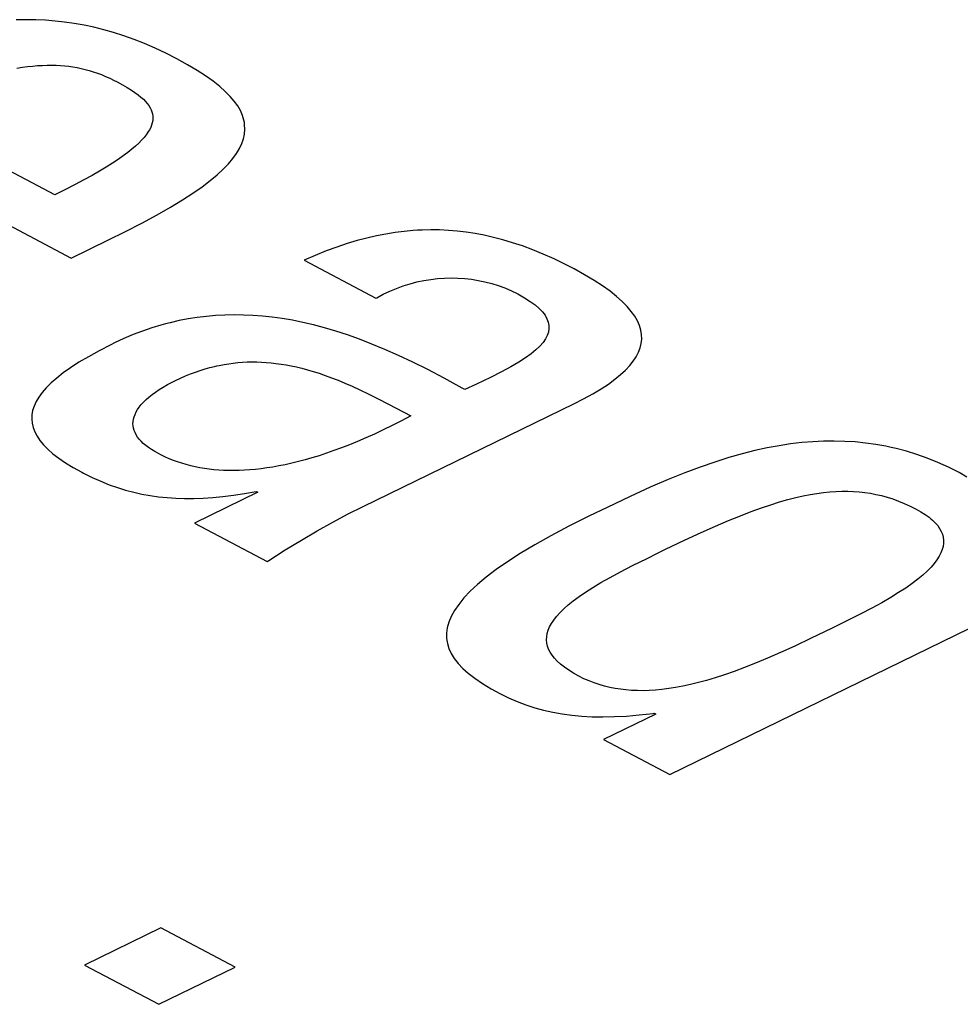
# Model space of a CAD drawing. Header units: millimetres. Extents: x -844 to -217, y -125 to 557.
# Tile 137 of 178: x -360.71 to -358.89, y 493.48 to 495.38. Entities that reach past the tile are written whole.
import ezdxf

# ---------------------------------------------------------------- set-up
doc = ezdxf.new("R2010")
doc.units = ezdxf.units.MM
doc.header["$LTSCALE"] = 23.1
doc.layers.add('R912005577_AM_0', color=7, linetype='CONTINUOUS')

msp = doc.modelspace()

# ---------------------------------------------------------------- linework, layer by layer
at = {"layer": 'R912005577_AM_0', "color": 7}
for p, q in [((-360.7003, 495.3809), (-360.7191, 495.3805)), ((-360.6815, 495.3806), (-360.7003, 495.3809)), ((-360.6629, 495.3798), (-360.6815, 495.3806)), ((-360.6443, 495.3783), (-360.6629, 495.3798)), ((-360.6257, 495.3763), (-360.6443, 495.3783)), ((-360.607, 495.3736), (-360.6257, 495.3763)), ((-360.5882, 495.3702), (-360.607, 495.3736)), ((-360.5693, 495.3662), (-360.5882, 495.3702)), ((-360.5502, 495.3615), (-360.5693, 495.3662)), ((-360.5309, 495.356), (-360.5502, 495.3615)), ((-360.5113, 495.3498), (-360.5309, 495.356)), ((-360.4915, 495.3427), (-360.5113, 495.3498)), ((-360.4713, 495.3348), (-360.4915, 495.3427)), ((-360.4508, 495.3259), (-360.4713, 495.3348)), ((-360.4298, 495.3161), (-360.4508, 495.3259)), ((-360.4085, 495.3052), (-360.4298, 495.3161)), ((-360.3878, 495.2938), (-360.4085, 495.3052)), ((-360.7178, 495.2872), (-360.7073, 495.2888)), ((-360.7073, 495.2888), (-360.6972, 495.2902)), ((-360.6972, 495.2902), (-360.6874, 495.2912)), ((-360.6874, 495.2912), (-360.6779, 495.292)), ((-360.6779, 495.292), (-360.6732, 495.2923)), ((-360.6732, 495.2923), (-360.6686, 495.2925)), ((-360.6686, 495.2925), (-360.6596, 495.2928)), ((-360.6596, 495.2928), (-360.6508, 495.2929)), ((-360.6508, 495.2929), (-360.6422, 495.2927)), ((-360.6422, 495.2927), (-360.6338, 495.2922)), ((-360.6338, 495.2922), (-360.6256, 495.2916)), ((-360.6256, 495.2916), (-360.6175, 495.2907)), ((-360.6175, 495.2907), (-360.6095, 495.2895)), ((-360.6095, 495.2895), (-360.6015, 495.2882)), ((-360.6015, 495.2882), (-360.5937, 495.2866)), ((-360.5937, 495.2866), (-360.5859, 495.2847)), ((-360.5859, 495.2847), (-360.5781, 495.2826)), ((-360.5781, 495.2826), (-360.5702, 495.2802)), ((-360.5702, 495.2802), (-360.5624, 495.2776)), ((-360.3693, 495.2829), (-360.3878, 495.2938)), ((-360.353, 495.2722), (-360.3693, 495.2829)), ((-360.5624, 495.2776), (-360.5545, 495.2746)), ((-360.5545, 495.2746), (-360.5464, 495.2713)), ((-360.5464, 495.2713), (-360.5383, 495.2676)), ((-360.5383, 495.2676), (-360.5298, 495.2634)), ((-360.5298, 495.2634), (-360.5251, 495.261)), ((-360.5251, 495.261), (-360.524, 495.2604)), ((-360.3386, 495.262), (-360.353, 495.2722)), ((-360.3259, 495.2519), (-360.3386, 495.262)), ((-360.524, 495.2604), (-360.5135, 495.2547)), ((-360.5135, 495.2547), (-360.5045, 495.2494)), ((-360.5045, 495.2494), (-360.4966, 495.2445)), ((-360.4966, 495.2445), (-360.4897, 495.2399)), ((-360.315, 495.2422), (-360.3259, 495.2519)), ((-360.3056, 495.2326), (-360.315, 495.2422)), ((-360.4897, 495.2399), (-360.4836, 495.2354)), ((-360.4836, 495.2354), (-360.4782, 495.2311)), ((-360.4782, 495.2311), (-360.4735, 495.2269)), ((-360.4735, 495.2269), (-360.4695, 495.2227)), ((-360.2977, 495.2232), (-360.3056, 495.2326)), ((-360.2911, 495.214), (-360.2977, 495.2232)), ((-360.6446, 495.0422), (-360.9521, 495.205)), ((-360.4695, 495.2227), (-360.4659, 495.2187)), ((-360.4659, 495.2187), (-360.4629, 495.2146)), ((-360.4629, 495.2146), (-360.4604, 495.2106)), ((-360.4604, 495.2106), (-360.4584, 495.2066)), ((-360.4584, 495.2066), (-360.4569, 495.2025)), ((-360.2859, 495.2049), (-360.2911, 495.214)), ((-360.2819, 495.1958), (-360.2859, 495.2049)), ((-360.4569, 495.2025), (-360.4558, 495.1985)), ((-360.4554, 495.1859), (-360.4562, 495.1816)), ((-360.4558, 495.1985), (-360.4552, 495.1943)), ((-360.4551, 495.1902), (-360.4554, 495.1859)), ((-360.4552, 495.1943), (-360.4551, 495.1902)), ((-360.2791, 495.1868), (-360.2819, 495.1958)), ((-360.2782, 495.1823), (-360.2791, 495.1868)), ((-360.4617, 495.1679), (-360.4646, 495.1631)), ((-360.4593, 495.1726), (-360.4617, 495.1679)), ((-360.4575, 495.1771), (-360.4593, 495.1726)), ((-360.4562, 495.1816), (-360.4575, 495.1771)), ((-360.2776, 495.1778), (-360.2782, 495.1823)), ((-360.278, 495.1597), (-360.2772, 495.1688)), ((-360.2772, 495.1688), (-360.2776, 495.1778)), ((-361.0562, 495.1541), (-360.6129, 494.9195)), ((-360.477, 495.1476), (-360.4825, 495.142)), ((-360.4722, 495.1529), (-360.477, 495.1476)), ((-360.4681, 495.1581), (-360.4722, 495.1529)), ((-360.4646, 495.1631), (-360.4681, 495.1581)), ((-360.2831, 495.1413), (-360.28, 495.1506)), ((-360.28, 495.1506), (-360.278, 495.1597)), ((-360.4958, 495.1302), (-360.5037, 495.1239)), ((-360.4888, 495.1362), (-360.4958, 495.1302)), ((-360.4825, 495.142), (-360.4888, 495.1362)), ((-360.2933, 495.1223), (-360.2876, 495.1319)), ((-360.2876, 495.1319), (-360.2831, 495.1413)), ((-360.5223, 495.1105), (-360.5331, 495.1034)), ((-360.5125, 495.1174), (-360.5223, 495.1105)), ((-360.5037, 495.1239), (-360.5125, 495.1174)), ((-360.3089, 495.1023), (-360.3004, 495.1124)), ((-360.3004, 495.1124), (-360.2933, 495.1223)), ((-360.5451, 495.0959), (-360.5582, 495.088)), ((-360.5331, 495.1034), (-360.5451, 495.0959)), ((-360.3308, 495.0809), (-360.3191, 495.0918)), ((-360.3191, 495.0918), (-360.3089, 495.1023)), ((-360.5883, 495.071), (-360.6055, 495.0619)), ((-360.5726, 495.0797), (-360.5883, 495.071)), ((-360.5582, 495.088), (-360.5726, 495.0797)), ((-360.3445, 495.0696), (-360.3308, 495.0809)), ((-360.6242, 495.0523), (-360.6446, 495.0422)), ((-360.6055, 495.0619), (-360.6242, 495.0523)), ((-360.3778, 495.0453), (-360.36, 495.0577)), ((-360.36, 495.0577), (-360.3445, 495.0696)), ((-360.398, 495.0322), (-360.3778, 495.0453)), ((-360.4468, 495.0034), (-360.4209, 495.0182)), ((-360.4209, 495.0182), (-360.398, 495.0322)), ((-360.4762, 494.9875), (-360.4468, 495.0034)), ((-360.5095, 494.9703), (-360.4762, 494.9875)), ((-360.5407, 494.9548), (-360.5095, 494.9703)), ((-360.0412, 494.9585), (-360.0601, 494.9535)), ((-360.0227, 494.9628), (-360.0412, 494.9585)), ((-360.0046, 494.9663), (-360.0227, 494.9628)), ((-359.9868, 494.9692), (-360.0046, 494.9663)), ((-359.9693, 494.9714), (-359.9868, 494.9692)), ((-359.9519, 494.973), (-359.9693, 494.9714)), ((-359.9433, 494.9736), (-359.9519, 494.973)), ((-359.9347, 494.974), (-359.9433, 494.9736)), ((-359.9176, 494.9744), (-359.9347, 494.974)), ((-359.9006, 494.9741), (-359.9176, 494.9744)), ((-359.8835, 494.9733), (-359.9006, 494.9741)), ((-359.8665, 494.9719), (-359.8835, 494.9733)), ((-359.8493, 494.9699), (-359.8665, 494.9719)), ((-359.8319, 494.9672), (-359.8493, 494.9699)), ((-359.8143, 494.9639), (-359.8319, 494.9672)), ((-359.7964, 494.9598), (-359.8143, 494.9639)), ((-359.7782, 494.955), (-359.7964, 494.9598)), ((-360.6129, 494.9195), (-360.5407, 494.9548)), ((-360.0994, 494.9411), (-360.1199, 494.9335)), ((-360.0795, 494.9477), (-360.0994, 494.9411)), ((-360.0601, 494.9535), (-360.0795, 494.9477)), ((-359.7595, 494.9495), (-359.7782, 494.955)), ((-359.7404, 494.9431), (-359.7595, 494.9495)), ((-359.7207, 494.9357), (-359.7404, 494.9431)), ((-360.141, 494.925), (-360.1628, 494.9154)), ((-360.1199, 494.9335), (-360.141, 494.925)), ((-359.7004, 494.9274), (-359.7207, 494.9357)), ((-359.6794, 494.918), (-359.7004, 494.9274)), ((-359.6575, 494.9075), (-359.6794, 494.918)), ((-360.1628, 494.9154), (-360.0239, 494.8419)), ((-359.6407, 494.8988), (-359.6575, 494.9075)), ((-359.9179, 494.8784), (-359.9047, 494.88)), ((-359.9047, 494.88), (-359.8915, 494.8809)), ((-359.8915, 494.8809), (-359.8783, 494.8812)), ((-359.8783, 494.8812), (-359.8651, 494.881)), ((-359.8651, 494.881), (-359.852, 494.8802)), ((-359.852, 494.8802), (-359.8389, 494.8787)), ((-359.6203, 494.8875), (-359.6407, 494.8988)), ((-359.6019, 494.8766), (-359.6203, 494.8875)), ((-359.9969, 494.8558), (-359.9839, 494.8612)), ((-359.9839, 494.8612), (-359.9708, 494.866)), ((-359.9708, 494.866), (-359.9577, 494.87)), ((-359.9577, 494.87), (-359.9444, 494.8735)), ((-359.9444, 494.8735), (-359.9312, 494.8762)), ((-359.9312, 494.8762), (-359.9179, 494.8784)), ((-359.8389, 494.8787), (-359.8258, 494.8766)), ((-359.8258, 494.8766), (-359.8129, 494.874)), ((-359.8129, 494.874), (-359.8, 494.8706)), ((-359.8, 494.8706), (-359.7872, 494.8666)), ((-359.7872, 494.8666), (-359.7745, 494.8619)), ((-359.7745, 494.8619), (-359.7619, 494.8565)), ((-359.5856, 494.8659), (-359.6019, 494.8766)), ((-359.5711, 494.8556), (-359.5856, 494.8659)), ((-360.0239, 494.8419), (-360.0223, 494.8428)), ((-360.0223, 494.8428), (-360.0097, 494.8497)), ((-360.0097, 494.8497), (-359.9969, 494.8558)), ((-359.7619, 494.8565), (-359.7495, 494.8504)), ((-359.7495, 494.8504), (-359.7365, 494.8431)), ((-359.7365, 494.8431), (-359.7254, 494.836)), ((-359.5584, 494.8455), (-359.5711, 494.8556)), ((-359.5474, 494.8356), (-359.5584, 494.8455)), ((-359.7254, 494.836), (-359.716, 494.829)), ((-359.716, 494.829), (-359.7081, 494.8222)), ((-359.5379, 494.826), (-359.5474, 494.8356)), ((-359.53, 494.8165), (-359.5379, 494.826)), ((-360.3691, 494.8049), (-360.3866, 494.8021)), ((-360.3515, 494.807), (-360.3691, 494.8049)), ((-360.3338, 494.8085), (-360.3515, 494.807)), ((-360.3161, 494.8095), (-360.3338, 494.8085)), ((-360.2982, 494.8099), (-360.3161, 494.8095)), ((-360.2801, 494.8096), (-360.2982, 494.8099)), ((-360.2618, 494.8088), (-360.2801, 494.8096)), ((-360.2432, 494.8074), (-360.2618, 494.8088)), ((-360.2243, 494.8054), (-360.2432, 494.8074)), ((-360.205, 494.8027), (-360.2243, 494.8054)), ((-359.7081, 494.8222), (-359.7018, 494.8156)), ((-359.7018, 494.8156), (-359.6968, 494.809)), ((-359.6968, 494.809), (-359.6931, 494.8025)), ((-359.5234, 494.8073), (-359.53, 494.8165)), ((-359.5182, 494.7982), (-359.5234, 494.8073)), ((-360.4572, 494.7847), (-360.475, 494.7786)), ((-360.4394, 494.7901), (-360.4572, 494.7847)), ((-360.4306, 494.7925), (-360.4394, 494.7901)), ((-360.4218, 494.7947), (-360.4306, 494.7925)), ((-360.4042, 494.7988), (-360.4218, 494.7947)), ((-360.3866, 494.8021), (-360.4042, 494.7988)), ((-360.1853, 494.7993), (-360.205, 494.8027)), ((-360.1651, 494.7953), (-360.1853, 494.7993)), ((-360.1445, 494.7904), (-360.1651, 494.7953)), ((-360.1233, 494.7848), (-360.1445, 494.7904)), ((-360.1014, 494.7784), (-360.1233, 494.7848)), ((-359.6931, 494.8025), (-359.6906, 494.796)), ((-359.6906, 494.796), (-359.6894, 494.7896)), ((-359.6894, 494.7896), (-359.6893, 494.7832)), ((-359.5143, 494.7892), (-359.5182, 494.7982)), ((-359.5116, 494.7804), (-359.5143, 494.7892)), ((-360.4929, 494.7717), (-360.511, 494.7641)), ((-360.475, 494.7786), (-360.4929, 494.7717)), ((-360.0789, 494.7711), (-360.1014, 494.7784)), ((-360.0556, 494.7628), (-360.0789, 494.7711)), ((-359.6926, 494.7701), (-359.696, 494.7635)), ((-359.6903, 494.7767), (-359.6926, 494.7701)), ((-359.6893, 494.7832), (-359.6903, 494.7767)), ((-359.5102, 494.7717), (-359.5116, 494.7804)), ((-359.5099, 494.763), (-359.5102, 494.7717)), ((-360.5362, 494.7521), (-360.5592, 494.7403)), ((-360.5292, 494.7556), (-360.5362, 494.7521)), ((-360.511, 494.7641), (-360.5292, 494.7556)), ((-360.0315, 494.7535), (-360.0556, 494.7628)), ((-360.0065, 494.7431), (-360.0315, 494.7535)), ((-359.7068, 494.7496), (-359.7144, 494.7424)), ((-359.7007, 494.7567), (-359.7068, 494.7496)), ((-359.696, 494.7635), (-359.7007, 494.7567)), ((-359.5129, 494.7459), (-359.5108, 494.7545)), ((-359.5108, 494.7545), (-359.5099, 494.763)), ((-360.5797, 494.729), (-360.598, 494.7181)), ((-360.5592, 494.7403), (-360.5797, 494.729)), ((-359.9803, 494.7315), (-360.0065, 494.7431)), ((-359.9527, 494.7184), (-359.9803, 494.7315)), ((-359.7235, 494.7348), (-359.7344, 494.7269)), ((-359.7144, 494.7424), (-359.7235, 494.7348)), ((-359.5261, 494.7203), (-359.5205, 494.7289)), ((-359.5205, 494.7289), (-359.5161, 494.7374)), ((-359.5161, 494.7374), (-359.5129, 494.7459)), ((-360.598, 494.7181), (-360.6142, 494.7077)), ((-360.3449, 494.7079), (-360.3357, 494.7102)), ((-360.3357, 494.7102), (-360.3311, 494.7112)), ((-360.3311, 494.7112), (-360.3266, 494.7122)), ((-360.3266, 494.7122), (-360.3175, 494.7139)), ((-360.3175, 494.7139), (-360.3085, 494.7154)), ((-360.3085, 494.7154), (-360.2995, 494.7166)), ((-360.2995, 494.7166), (-360.2905, 494.7175)), ((-360.2905, 494.7175), (-360.2815, 494.7182)), ((-360.2815, 494.7182), (-360.2725, 494.7187)), ((-360.2725, 494.7187), (-360.2634, 494.7189)), ((-360.2634, 494.7189), (-360.2543, 494.7188)), ((-360.2543, 494.7188), (-360.2451, 494.7185)), ((-360.2451, 494.7185), (-360.2359, 494.718)), ((-360.2359, 494.718), (-360.2265, 494.7172)), ((-360.2265, 494.7172), (-360.217, 494.7161)), ((-360.217, 494.7161), (-360.2073, 494.7148)), ((-360.2073, 494.7148), (-360.1975, 494.7132)), ((-360.1975, 494.7132), (-360.1875, 494.7113)), ((-360.1875, 494.7113), (-360.1773, 494.7091)), ((-360.1773, 494.7091), (-360.1668, 494.7066)), ((-359.9235, 494.7039), (-359.9527, 494.7184)), ((-359.7627, 494.7095), (-359.7808, 494.6997)), ((-359.7474, 494.7185), (-359.7627, 494.7095)), ((-359.7344, 494.7269), (-359.7474, 494.7185)), ((-359.5412, 494.703), (-359.533, 494.7117)), ((-359.533, 494.7117), (-359.5261, 494.7203)), ((-360.6285, 494.6975), (-360.641, 494.6877)), ((-360.6142, 494.7077), (-360.6285, 494.6975)), ((-360.4016, 494.6875), (-360.3919, 494.6918)), ((-360.3919, 494.6918), (-360.3823, 494.6957)), ((-360.3823, 494.6957), (-360.3728, 494.6992)), ((-360.3728, 494.6992), (-360.3634, 494.7024)), ((-360.3634, 494.7024), (-360.3541, 494.7053)), ((-360.3541, 494.7053), (-360.3449, 494.7079)), ((-360.1668, 494.7066), (-360.1561, 494.7037)), ((-360.1561, 494.7037), (-360.145, 494.7005)), ((-360.145, 494.7005), (-360.1337, 494.6968)), ((-360.1337, 494.6968), (-360.122, 494.6928)), ((-360.122, 494.6928), (-360.1098, 494.6883)), ((-359.892, 494.6873), (-359.9235, 494.7039)), ((-359.7808, 494.6997), (-359.8025, 494.6887)), ((-359.5618, 494.6852), (-359.5508, 494.6942)), ((-359.5508, 494.6942), (-359.5412, 494.703)), ((-360.6519, 494.6781), (-360.6613, 494.6688)), ((-360.641, 494.6877), (-360.6519, 494.6781)), ((-360.4351, 494.6701), (-360.4268, 494.6749)), ((-360.4268, 494.6749), (-360.4179, 494.6796)), ((-360.4179, 494.6796), (-360.4114, 494.6829)), ((-360.4114, 494.6829), (-360.4016, 494.6875)), ((-360.1098, 494.6883), (-360.0971, 494.6833)), ((-360.0971, 494.6833), (-360.0839, 494.6778)), ((-360.0839, 494.6778), (-360.0699, 494.6717)), ((-360.0699, 494.6717), (-360.055, 494.6648)), ((-359.8568, 494.668), (-359.892, 494.6873)), ((-359.8296, 494.6757), (-359.852, 494.6654)), ((-359.8025, 494.6887), (-359.8296, 494.6757)), ((-359.5886, 494.6668), (-359.5744, 494.6761)), ((-359.5744, 494.6761), (-359.5618, 494.6852)), ((-360.6691, 494.6597), (-360.6756, 494.6509)), ((-360.6613, 494.6688), (-360.6691, 494.6597)), ((-360.4627, 494.6507), (-360.4567, 494.6556)), ((-360.4567, 494.6556), (-360.4501, 494.6604)), ((-360.4501, 494.6604), (-360.4429, 494.6653)), ((-360.4429, 494.6653), (-360.4351, 494.6701)), ((-360.055, 494.6648), (-360.0389, 494.6571)), ((-360.0389, 494.6571), (-360.0209, 494.6481)), ((-359.852, 494.6654), (-359.8568, 494.668)), ((-359.6226, 494.6475), (-359.6046, 494.6573)), ((-359.6046, 494.6573), (-359.5886, 494.6668)), ((-360.6848, 494.6335), (-360.6875, 494.6251)), ((-360.6808, 494.6421), (-360.6848, 494.6335)), ((-360.6756, 494.6509), (-360.6808, 494.6421)), ((-360.4813, 494.6314), (-360.4775, 494.6362)), ((-360.4775, 494.6362), (-360.4732, 494.641)), ((-360.4732, 494.641), (-360.4682, 494.6459)), ((-360.4682, 494.6459), (-360.4627, 494.6507)), ((-360.0482, 494.4394), (-359.64, 494.6387)), ((-360.0209, 494.6481), (-359.9998, 494.6373)), ((-359.9998, 494.6373), (-359.9561, 494.6145)), ((-359.64, 494.6387), (-359.6226, 494.6475)), ((-360.689, 494.6167), (-360.6894, 494.6084)), ((-360.6875, 494.6251), (-360.689, 494.6167)), ((-360.4913, 494.6128), (-360.4896, 494.6174)), ((-360.4896, 494.6174), (-360.4874, 494.622)), ((-360.4874, 494.622), (-360.4846, 494.6267)), ((-360.4846, 494.6267), (-360.4813, 494.6314)), ((-359.9561, 494.6145), (-359.9744, 494.6049)), ((-360.6894, 494.6084), (-360.6886, 494.6001)), ((-360.6886, 494.6001), (-360.6866, 494.5918)), ((-360.4935, 494.5993), (-360.4932, 494.6037)), ((-360.4932, 494.5949), (-360.4935, 494.5993)), ((-360.4932, 494.6037), (-360.4925, 494.6082)), ((-360.4925, 494.5905), (-360.4932, 494.5949)), ((-360.4925, 494.6082), (-360.4913, 494.6128)), ((-359.9923, 494.5958), (-360.0097, 494.5873)), ((-359.9744, 494.6049), (-359.9923, 494.5958)), ((-360.6866, 494.5918), (-360.6835, 494.5835)), ((-360.6835, 494.5835), (-360.6791, 494.5751)), ((-360.4912, 494.5862), (-360.4925, 494.5905)), ((-360.4895, 494.582), (-360.4912, 494.5862)), ((-360.4873, 494.5777), (-360.4895, 494.582)), ((-360.4847, 494.5736), (-360.4873, 494.5777)), ((-360.0266, 494.5794), (-360.0431, 494.5719)), ((-360.0097, 494.5873), (-360.0266, 494.5794)), ((-360.6791, 494.5751), (-360.6734, 494.5668)), ((-360.6734, 494.5668), (-360.6664, 494.5583)), ((-360.6664, 494.5583), (-360.658, 494.5498)), ((-360.4815, 494.5694), (-360.4847, 494.5736)), ((-360.4778, 494.5653), (-360.4815, 494.5694)), ((-360.4736, 494.5612), (-360.4778, 494.5653)), ((-360.4688, 494.5572), (-360.4736, 494.5612)), ((-360.4635, 494.5532), (-360.4688, 494.5572)), ((-360.0749, 494.5586), (-360.0901, 494.5527)), ((-360.0592, 494.565), (-360.0749, 494.5586)), ((-360.0431, 494.5719), (-360.0592, 494.565)), ((-359.2443, 494.5567), (-359.2673, 494.5525)), ((-359.222, 494.5601), (-359.2443, 494.5567)), ((-359.2002, 494.5627), (-359.222, 494.5601)), ((-359.1789, 494.5645), (-359.2002, 494.5627)), ((-359.1581, 494.5655), (-359.1789, 494.5645)), ((-359.1375, 494.5657), (-359.1581, 494.5655)), ((-359.1173, 494.5652), (-359.1375, 494.5657)), ((-359.0972, 494.564), (-359.1173, 494.5652)), ((-359.0773, 494.562), (-359.0972, 494.564)), ((-359.0575, 494.5592), (-359.0773, 494.562)), ((-359.0377, 494.5556), (-359.0575, 494.5592)), ((-360.658, 494.5498), (-360.6482, 494.5412)), ((-360.6482, 494.5412), (-360.6369, 494.5325)), ((-360.4577, 494.5492), (-360.4635, 494.5532)), ((-360.4513, 494.5453), (-360.4577, 494.5492)), ((-360.4442, 494.5414), (-360.4513, 494.5453)), ((-360.4396, 494.539), (-360.4442, 494.5414)), ((-360.4317, 494.5352), (-360.4396, 494.539)), ((-360.1336, 494.5375), (-360.1474, 494.5333)), ((-360.1195, 494.5421), (-360.1336, 494.5375)), ((-360.105, 494.5472), (-360.1195, 494.5421)), ((-360.0901, 494.5527), (-360.105, 494.5472)), ((-359.3158, 494.541), (-359.3416, 494.5337)), ((-359.2911, 494.5472), (-359.3158, 494.541)), ((-359.2673, 494.5525), (-359.2911, 494.5472)), ((-359.0277, 494.5535), (-359.0377, 494.5556)), ((-359.0178, 494.5512), (-359.0277, 494.5535)), ((-358.9979, 494.5459), (-359.0178, 494.5512)), ((-358.9779, 494.5397), (-358.9979, 494.5459)), ((-358.9578, 494.5326), (-358.9779, 494.5397)), ((-360.6369, 494.5325), (-360.6239, 494.5236)), ((-360.6239, 494.5236), (-360.6092, 494.5146)), ((-360.4237, 494.5316), (-360.4317, 494.5352)), ((-360.4155, 494.5284), (-360.4237, 494.5316)), ((-360.4073, 494.5254), (-360.4155, 494.5284)), ((-360.399, 494.5227), (-360.4073, 494.5254)), ((-360.3905, 494.5202), (-360.399, 494.5227)), ((-360.3819, 494.5179), (-360.3905, 494.5202)), ((-360.199, 494.52), (-360.2112, 494.5176)), ((-360.1866, 494.5228), (-360.199, 494.52)), ((-360.1738, 494.5259), (-360.1866, 494.5228)), ((-360.1608, 494.5294), (-360.1738, 494.5259)), ((-360.1474, 494.5333), (-360.1608, 494.5294)), ((-359.3685, 494.5252), (-359.3968, 494.5154)), ((-359.3416, 494.5337), (-359.3685, 494.5252)), ((-358.9375, 494.5244), (-358.9578, 494.5326)), ((-358.917, 494.5151), (-358.9375, 494.5244)), ((-360.6092, 494.5146), (-360.5927, 494.5054)), ((-360.5927, 494.5054), (-360.5889, 494.5034)), ((-360.5889, 494.5034), (-360.5722, 494.4952)), ((-360.3733, 494.516), (-360.3819, 494.5179)), ((-360.3645, 494.5142), (-360.3733, 494.516)), ((-360.3555, 494.5127), (-360.3645, 494.5142)), ((-360.3464, 494.5114), (-360.3555, 494.5127)), ((-360.3372, 494.5104), (-360.3464, 494.5114)), ((-360.3278, 494.5096), (-360.3372, 494.5104)), ((-360.3183, 494.5091), (-360.3278, 494.5096)), ((-360.3086, 494.5087), (-360.3183, 494.5091)), ((-360.2987, 494.5087), (-360.3086, 494.5087)), ((-360.2885, 494.5088), (-360.2987, 494.5087)), ((-360.2782, 494.5093), (-360.2885, 494.5088)), ((-360.2677, 494.51), (-360.2782, 494.5093)), ((-360.2569, 494.5109), (-360.2677, 494.51)), ((-360.2459, 494.5121), (-360.2569, 494.5109)), ((-360.2346, 494.5137), (-360.2459, 494.5121)), ((-360.223, 494.5155), (-360.2346, 494.5137)), ((-360.2112, 494.5176), (-360.223, 494.5155)), ((-359.4268, 494.5042), (-359.4588, 494.4912)), ((-359.4555, 493.9205), (-358.2429, 494.5126)), ((-359.3968, 494.5154), (-359.4268, 494.5042)), ((-358.8963, 494.5047), (-358.917, 494.5151)), ((-358.8812, 494.4962), (-358.8963, 494.5047)), ((-360.5722, 494.4952), (-360.5558, 494.4879)), ((-360.5558, 494.4879), (-360.5397, 494.4814)), ((-360.5397, 494.4814), (-360.5237, 494.4758)), ((-359.4588, 494.4912), (-359.4936, 494.4763)), ((-360.5237, 494.4758), (-360.5078, 494.471)), ((-360.5078, 494.471), (-360.492, 494.4668)), ((-360.492, 494.4668), (-360.4761, 494.4632)), ((-360.4761, 494.4632), (-360.4601, 494.4603)), ((-360.252, 494.4669), (-360.3746, 494.407)), ((-360.3195, 494.4584), (-360.2991, 494.461)), ((-360.2991, 494.461), (-360.2777, 494.4644)), ((-360.2777, 494.4644), (-360.2551, 494.4685)), ((-360.2551, 494.4685), (-360.252, 494.4669)), ((-359.4936, 494.4763), (-359.5321, 494.4588)), ((-359.1978, 494.4597), (-359.1841, 494.4624)), ((-359.1841, 494.4624), (-359.171, 494.4646)), ((-359.171, 494.4646), (-359.1583, 494.4663)), ((-359.1583, 494.4663), (-359.1461, 494.4676)), ((-359.1461, 494.4676), (-359.1343, 494.4684)), ((-359.1343, 494.4684), (-359.1227, 494.4688)), ((-359.1227, 494.4688), (-359.1114, 494.4688)), ((-359.1114, 494.4688), (-359.1003, 494.4684)), ((-359.1003, 494.4684), (-359.0894, 494.4676)), ((-359.0894, 494.4676), (-359.0839, 494.467)), ((-359.0839, 494.467), (-359.0785, 494.4664)), ((-359.0785, 494.4664), (-359.0677, 494.4647)), ((-359.0677, 494.4647), (-359.057, 494.4627)), ((-359.057, 494.4627), (-359.0462, 494.4602)), ((-360.4601, 494.4603), (-360.4439, 494.458)), ((-360.4439, 494.458), (-360.4357, 494.4571)), ((-360.4357, 494.4571), (-360.4275, 494.4563)), ((-360.4275, 494.4563), (-360.4107, 494.4552)), ((-360.4107, 494.4552), (-360.3936, 494.4546)), ((-360.3936, 494.4546), (-360.376, 494.4547)), ((-360.376, 494.4547), (-360.3579, 494.4553)), ((-360.3579, 494.4553), (-360.3391, 494.4565)), ((-360.3391, 494.4565), (-360.3195, 494.4584)), ((-359.5321, 494.4588), (-359.577, 494.4375)), ((-359.2785, 494.4365), (-359.2604, 494.4427)), ((-359.2604, 494.4427), (-359.2434, 494.448)), ((-359.2434, 494.448), (-359.2274, 494.4526)), ((-359.2274, 494.4526), (-359.2122, 494.4564)), ((-359.2122, 494.4564), (-359.1978, 494.4597)), ((-359.0462, 494.4602), (-359.0354, 494.4572)), ((-359.0354, 494.4572), (-359.0245, 494.4537)), ((-359.0245, 494.4537), (-359.0135, 494.4497)), ((-359.0135, 494.4497), (-359.0023, 494.4451)), ((-359.0023, 494.4451), (-358.9909, 494.44)), ((-360.107, 494.409), (-360.0773, 494.4247)), ((-360.0773, 494.4247), (-360.0482, 494.4394)), ((-359.577, 494.4375), (-359.6122, 494.4204)), ((-359.319, 494.4213), (-359.298, 494.4295)), ((-359.298, 494.4295), (-359.2785, 494.4365)), ((-358.9909, 494.44), (-358.9793, 494.4341)), ((-358.9793, 494.4341), (-358.97, 494.4289)), ((-358.97, 494.4289), (-358.9617, 494.4236)), ((-358.9617, 494.4236), (-358.9543, 494.4183)), ((-360.3746, 494.407), (-360.2342, 494.3327)), ((-360.1372, 494.3922), (-360.107, 494.409)), ((-359.6122, 494.4204), (-359.6507, 494.4011)), ((-359.3671, 494.4012), (-359.3419, 494.412)), ((-359.3419, 494.412), (-359.319, 494.4213)), ((-358.9543, 494.4183), (-358.951, 494.4156)), ((-358.951, 494.4156), (-358.9479, 494.4129)), ((-358.9479, 494.4129), (-358.9423, 494.4076)), ((-358.9423, 494.4076), (-358.9376, 494.4021)), ((-360.168, 494.3742), (-360.1372, 494.3922)), ((-359.6507, 494.4011), (-359.6855, 494.3827)), ((-359.4269, 494.3739), (-359.3952, 494.3887)), ((-359.3952, 494.3887), (-359.3671, 494.4012)), ((-358.9376, 494.4021), (-358.9338, 494.3967)), ((-358.9338, 494.3967), (-358.9307, 494.3911)), ((-358.9307, 494.3911), (-358.9284, 494.3855)), ((-358.9284, 494.3855), (-358.9269, 494.3798)), ((-360.1993, 494.3551), (-360.168, 494.3742)), ((-359.6855, 494.3827), (-359.7167, 494.3651)), ((-359.4637, 494.3564), (-359.4269, 494.3739)), ((-358.9263, 494.368), (-358.9271, 494.362)), ((-358.9269, 494.3798), (-358.9262, 494.374)), ((-358.9262, 494.374), (-358.9263, 494.368)), ((-360.231, 494.3348), (-360.1993, 494.3551)), ((-359.7446, 494.3484), (-359.7694, 494.3324)), ((-359.7167, 494.3651), (-359.7446, 494.3484)), ((-359.4996, 494.3388), (-359.4796, 494.3486)), ((-359.4796, 494.3486), (-359.4637, 494.3564)), ((-358.9313, 494.3493), (-358.9347, 494.3428)), ((-358.9288, 494.3557), (-358.9313, 494.3493)), ((-358.9271, 494.362), (-358.9288, 494.3557)), ((-360.2342, 494.3327), (-360.231, 494.3348)), ((-359.7694, 494.3324), (-359.7913, 494.3171)), ((-359.5276, 494.3249), (-359.4996, 494.3388)), ((-358.9442, 494.329), (-358.9505, 494.3218)), ((-358.939, 494.336), (-358.9442, 494.329)), ((-358.9347, 494.3428), (-358.939, 494.336)), ((-359.7913, 494.3171), (-359.8105, 494.3025)), ((-359.5709, 494.3021), (-359.5508, 494.313)), ((-359.5508, 494.313), (-359.5276, 494.3249)), ((-358.9579, 494.3143), (-358.9663, 494.3066)), ((-358.9505, 494.3218), (-358.9579, 494.3143)), ((-359.8105, 494.3025), (-359.8271, 494.2885)), ((-359.6045, 494.2826), (-359.5887, 494.292)), ((-359.5887, 494.292), (-359.5709, 494.3021)), ((-358.987, 494.2902), (-358.9993, 494.2815)), ((-358.976, 494.2986), (-358.987, 494.2902)), ((-358.9663, 494.3066), (-358.976, 494.2986)), ((-359.8414, 494.2751), (-359.8536, 494.2622)), ((-359.8271, 494.2885), (-359.8414, 494.2751)), ((-359.6311, 494.2649), (-359.6186, 494.2736)), ((-359.6186, 494.2736), (-359.6045, 494.2826)), ((-359.0131, 494.2725), (-359.0285, 494.263)), ((-358.9993, 494.2815), (-359.0131, 494.2725)), ((-359.8536, 494.2622), (-359.8637, 494.2499)), ((-359.6521, 494.2488), (-359.6422, 494.2567)), ((-359.6422, 494.2567), (-359.6311, 494.2649)), ((-359.0456, 494.2531), (-359.0647, 494.2426)), ((-359.0285, 494.263), (-359.0456, 494.2531)), ((-359.8718, 494.238), (-359.8782, 494.2265)), ((-359.8637, 494.2499), (-359.8718, 494.238)), ((-359.6746, 494.2265), (-359.6682, 494.2337)), ((-359.6682, 494.2337), (-359.6607, 494.2411)), ((-359.6607, 494.2411), (-359.6521, 494.2488)), ((-359.0647, 494.2426), (-359.0861, 494.2314)), ((-359.8828, 494.2154), (-359.8858, 494.2046)), ((-359.8782, 494.2265), (-359.8828, 494.2154)), ((-359.6845, 494.2128), (-359.68, 494.2196)), ((-359.68, 494.2196), (-359.6746, 494.2265)), ((-359.1107, 494.2191), (-359.125, 494.2121)), ((-359.0861, 494.2314), (-359.1107, 494.2191)), ((-359.8858, 494.2046), (-359.8872, 494.1942)), ((-359.6926, 494.1934), (-359.6907, 494.1997)), ((-359.6907, 494.1997), (-359.688, 494.2062)), ((-359.688, 494.2062), (-359.6845, 494.2128)), ((-359.1427, 494.2034), (-359.1822, 494.1843)), ((-359.125, 494.2121), (-359.1427, 494.2034)), ((-359.8872, 494.1942), (-359.8872, 494.184)), ((-359.8872, 494.184), (-359.8856, 494.174)), ((-359.6939, 494.1811), (-359.6936, 494.1872)), ((-359.6933, 494.1751), (-359.6939, 494.1811)), ((-359.6936, 494.1872), (-359.6926, 494.1934)), ((-359.1822, 494.1843), (-359.214, 494.1693)), ((-359.8856, 494.174), (-359.8827, 494.1642)), ((-359.8827, 494.1642), (-359.8782, 494.1546)), ((-359.692, 494.1692), (-359.6933, 494.1751)), ((-359.6899, 494.1633), (-359.692, 494.1692)), ((-359.6869, 494.1574), (-359.6899, 494.1633)), ((-359.6832, 494.1516), (-359.6869, 494.1574)), ((-359.2418, 494.1567), (-359.2668, 494.1457)), ((-359.214, 494.1693), (-359.2418, 494.1567)), ((-359.8782, 494.1546), (-359.8723, 494.1451)), ((-359.8723, 494.1451), (-359.8649, 494.1356)), ((-359.6786, 494.1458), (-359.6832, 494.1516)), ((-359.6731, 494.14), (-359.6786, 494.1458)), ((-359.6668, 494.1342), (-359.6731, 494.14)), ((-359.2668, 494.1457), (-359.2897, 494.1361)), ((-359.8649, 494.1356), (-359.8559, 494.1261)), ((-359.8559, 494.1261), (-359.8452, 494.1165)), ((-359.6594, 494.1284), (-359.6668, 494.1342)), ((-359.6511, 494.1226), (-359.6594, 494.1284)), ((-359.6417, 494.1168), (-359.6511, 494.1226)), ((-359.331, 494.1202), (-359.3498, 494.1136)), ((-359.3111, 494.1276), (-359.331, 494.1202)), ((-359.2897, 494.1361), (-359.3111, 494.1276)), ((-359.8452, 494.1165), (-359.8326, 494.1068)), ((-359.8326, 494.1068), (-359.818, 494.0969)), ((-359.6313, 494.111), (-359.6417, 494.1168)), ((-359.6215, 494.1061), (-359.6313, 494.111)), ((-359.6117, 494.1018), (-359.6215, 494.1061)), ((-359.6019, 494.098), (-359.6117, 494.1018)), ((-359.3844, 494.1028), (-359.4004, 494.0985)), ((-359.3676, 494.1078), (-359.3844, 494.1028)), ((-359.3498, 494.1136), (-359.3676, 494.1078)), ((-359.818, 494.0969), (-359.8011, 494.0867)), ((-359.8011, 494.0867), (-359.7845, 494.0775)), ((-359.5919, 494.0946), (-359.6019, 494.098)), ((-359.5819, 494.0917), (-359.5919, 494.0946)), ((-359.5717, 494.0893), (-359.5819, 494.0917)), ((-359.5614, 494.0872), (-359.5717, 494.0893)), ((-359.5509, 494.0856), (-359.5614, 494.0872)), ((-359.5403, 494.0843), (-359.5509, 494.0856)), ((-359.5294, 494.0835), (-359.5403, 494.0843)), ((-359.5183, 494.083), (-359.5294, 494.0835)), ((-359.507, 494.0829), (-359.5183, 494.083)), ((-359.4952, 494.0833), (-359.507, 494.0829)), ((-359.4832, 494.084), (-359.4952, 494.0833)), ((-359.4707, 494.0852), (-359.4832, 494.084)), ((-359.4577, 494.0868), (-359.4707, 494.0852)), ((-359.4443, 494.0889), (-359.4577, 494.0868)), ((-359.4303, 494.0916), (-359.4443, 494.0889)), ((-359.4157, 494.0947), (-359.4303, 494.0916)), ((-359.4004, 494.0985), (-359.4157, 494.0947)), ((-359.7845, 494.0775), (-359.7676, 494.0691)), ((-359.7676, 494.0691), (-359.7508, 494.0618)), ((-359.7508, 494.0618), (-359.7339, 494.0554)), ((-359.7339, 494.0554), (-359.7168, 494.0499)), ((-359.7168, 494.0499), (-359.6995, 494.0451)), ((-359.6995, 494.0451), (-359.6818, 494.0412)), ((-359.6818, 494.0412), (-359.6637, 494.038)), ((-359.6637, 494.038), (-359.6451, 494.0355)), ((-359.6451, 494.0355), (-359.6258, 494.0337)), ((-359.6258, 494.0337), (-359.6058, 494.0326)), ((-359.6058, 494.0326), (-359.5849, 494.0323)), ((-359.5849, 494.0323), (-359.5628, 494.0327)), ((-359.4827, 494.0374), (-359.5835, 493.9882)), ((-359.5628, 494.0327), (-359.5395, 494.0338)), ((-359.5395, 494.0338), (-359.5146, 494.0359)), ((-359.5146, 494.0359), (-359.488, 494.0388)), ((-359.488, 494.0388), (-359.4858, 494.0391)), ((-359.4858, 494.0391), (-359.4827, 494.0374)), ((-359.5835, 493.9882), (-359.4555, 493.9205)), ((-360.4394, 493.6244), (-360.5872, 493.5522)), ((-360.2958, 493.5483), (-360.4394, 493.6244)), ((-360.5872, 493.5522), (-360.4436, 493.4762)), ((-360.4436, 493.4762), (-360.2958, 493.5483))]:
    msp.add_line(p, q, dxfattribs=at)

doc.saveas('drawing.dxf')
